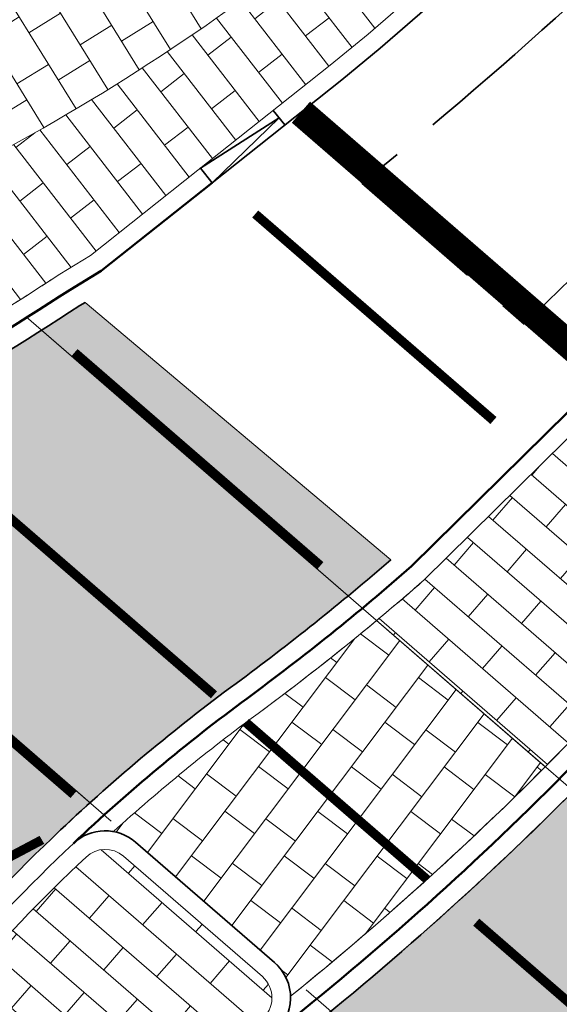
# Model space of a CAD drawing. Header units: metres. Extents: x 196674 to 197628, y 355499 to 356232.
# Tile 97 of 209: x 197185 to 197191, y 355723 to 355734. Entities that reach past the tile are written whole.
import ezdxf

# ---------------------------------------------------------------- set-up
doc = ezdxf.new("R2010")
doc.units = ezdxf.units.M
for name, pattern in [('VW-11_STREEP', [2, 1, -1]), ('VW-5050_STREEP', [1, 0.5, -0.5]), ('ZZ-SYSTEEMGRENS-SO', [5, 4, -1])]:
    doc.linetypes.add(name, pattern=pattern)
doc.layers.get('0').update_dxf_attribs({"lineweight": 25})
for name, color, linetype, lineweight, true_color in [('N-WE-VH-GESLOTENVERHARDING_ASFALT_RIJBAAN-V', 7, 'Continuous', 5, 0xd6d6d6), ('N-WE-VH-GOOT-TEGEL_200x200-G', 7, 'Continuous', 35, 0x00a5a5), ('N-WE-VH-KANTOPSLUITING_GELEIDEBAND_50 200-G', 1, 'Continuous', 35, 0xff0000), ('N-WE-VH-KANTOPSLUITING_OPSLUITBAND_200X250-G', 7, 'Continuous', 50, 0x0029a5), ('N-WE-VH-KANTOPSLUITING_TROTTOIRBAND_180X200-G', 6, 'Continuous', 35, 0xff00ff), ('N-WE-VH-KANTOPSLUITING_VERLAGINGSBAND_GELEIDEBAND_50 200-G', 1, 'Continuous', 35, 0xff0000), ('N-WE-VH-OPENVERHARDING_STRAATBAKSTEEN_ROOD_ELLEBOOG_LINGE-A', 7, 'Continuous', 5, 0xdaaea0), ('N-WE-VH-OPENVERHARDING_STRAATBAKSTEEN_ROOD_HALFSTEENS-LINGE-A', 7, 'Continuous', 5, 0xdaaea0), ('N-WE-VH-OPENVERHARDING_TEGEL_200x300_FIETSPAD_ROOD-A', 7, 'Continuous', 5, 0xe04d68), ('N-WE-VW-MARKERING_DWARS_OVERSTEEK_KANALISATIESTREEP50-G', 7, 'VW-5050_STREEP', 13, 0xffffff), ('N-WE-VW-MARKERING_DWARS_STOPSTREEP-G', 7, 'Continuous', 35, 0xffffff), ('N-WE-VW-MARKERING_LANGS_STREEP_11_010-G', 7, 'VW-11_STREEP', 13, 0xffffff), ('N-WE-VW-MARKERING_LANGS_STREEP_DOORGETROKKEN_010-G', 7, 'Continuous', 13, 0xffffff), ('X-XX-AL-GRENS_SYSTEEMGRENS-G', 7, 'ZZ-SYSTEEMGRENS-SO', 35, 0xd60036)]:
    doc.layers.add(name, color=color, linetype=linetype, lineweight=lineweight, true_color=true_color)
doc.layers.add('N-WE-VH-HULPLIJN-G', color=40, linetype='Continuous', lineweight=5, plot=False)
doc.layers.add('N-WE-VH-KANTOPSLUITING_ACHTERKANTBAND-G', color=50, linetype='Continuous', lineweight=18)
doc.layers.add('N-WE-VH-MATERIAALGRENS-G', color=7, linetype='Continuous', lineweight=13)
pattern_1 = [(49.10420900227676, (196825.8108468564, 355944.3732953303), (0.2656651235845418, 1.039914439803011), [0.32, -0.32]), (139.1042090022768, (196825.8108468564, 355944.3732953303), (-0.2094992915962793, -0.241888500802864), [])]

# ---------------------------------------------------------------- blocks, each defined once
blk = doc.blocks.new('Verloopband')
at = {"flags": 128}
blk.add_lwpolyline([(-0.2763672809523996, 0.9662406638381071), (0, 0), (-0.4622285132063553, 0.8923814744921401)], close=True, dxfattribs=at)

msp = doc.modelspace()

# ---------------------------------------------------------------- hatches: boundary and pattern name
at = {"layer": 'N-WE-VH-GESLOTENVERHARDING_ASFALT_RIJBAAN-V'}
h = msp.add_hatch(color=256, dxfattribs=at)
h.dxf.hatch_style = 1
edge = h.paths.add_edge_path()
edge.add_line((197185.9541522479, 355730.4770284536), (197185.899401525, 355730.4434364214))
edge.add_arc((197165.4462604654, 355761.8427624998), 37.47330593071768, 302.32960670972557, 303.0797342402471, ccw=False)
edge.add_line((197185.4865742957, 355730.1783585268), (197188.7865775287, 355727.3202303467))
edge.add_arc((197171.6993277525, 355747.9664377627), 26.79999973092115, 309.6118959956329, 310.900418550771)
edge.add_line((197189.2465293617, 355727.7096931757), (197185.9541522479, 355730.4770284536))
h = msp.add_hatch(color=256, dxfattribs=at)
h.dxf.hatch_style = 1
edge = h.paths.add_edge_path()
edge.add_arc((197165.4462604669, 355761.8427624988), 37.47330592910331, 296.6461381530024, 302.3296067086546, ccw=False)
edge.add_line((197182.2522501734, 355728.3493696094), (197186.0087395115, 355725.0958794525))
edge.add_arc((197199.5513083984, 355710.1079173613), 20.20000444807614, 126.34139450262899, 132.0998019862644, ccw=False)
edge.add_arc((197171.6993275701, 355747.9664379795), 26.80000001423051, 306.3413941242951, 309.6118960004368)
edge.add_line((197188.7865775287, 355727.3202303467), (197185.4865742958, 355730.1783585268))
h = msp.add_hatch(color=256, dxfattribs=at)
h.dxf.hatch_style = 1
edge = h.paths.add_edge_path()
edge.add_arc((197184.0370121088, 355721.0763617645), 1.200000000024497, 144.7400946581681, 301.4717702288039, ccw=False)
edge.add_line((197183.0571619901, 355721.7691054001), (197169.5565461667, 355717.3436780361))
edge.add_arc((197169.1947949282, 355716.1995032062), 1.200000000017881, -75.51187812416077, 72.4547229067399, ccw=False)
edge.add_line((197169.4950100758, 355715.0376637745), (197179.3686759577, 355707.2122574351))
edge.add_arc((197180.5223159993, 355707.542582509), 1.199999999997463, 32.768411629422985, 195.9781583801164, ccw=False)
edge.add_line((197181.5313541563, 355708.1920761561), (197184.6635061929, 355720.0528847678))
edge = h.paths.add_edge_path()
edge.add_arc((197199.5513079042, 355710.1079178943), 20.20000372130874, 132.0998019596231, 133.3257529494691, ccw=False)
edge.add_line((197186.0087395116, 355725.0958794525), (197182.2522501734, 355728.3493696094))
edge.add_arc((197165.4462604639, 355761.8427624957), 37.47330592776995, 296.5162957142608, 296.6461381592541, ccw=False)
edge.add_arc((197165.4462604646, 355761.8427624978), 37.47330592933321, 296.0033767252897, 296.5162957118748, ccw=False)
edge.add_arc((197165.4462604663, 355761.8427624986), 37.47330592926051, 275.8444715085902, 296.0033767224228, ccw=False)
edge.add_arc((197164.150320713, 355774.5033028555), 50.20000000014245, 272.80224157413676, 275.84447150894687, ccw=False)
edge.add_arc((197164.1503207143, 355774.5033028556), 50.20000000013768, 267.28827983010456, 272.80224157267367, ccw=False)
edge.add_line((197161.7753196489, 355724.3595159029), (197161.3497737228, 355724.3796713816))
edge.add_line((197161.3497737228, 355724.3796713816), (197161.0501096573, 355724.3938646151))
edge.add_line((197161.0501096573, 355724.3938646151), (197160.7615139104, 355718.5009194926))
edge.add_line((197160.7615139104, 355718.5009194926), (197163.9049853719, 355718.3520326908))
edge.add_arc((197162.8640737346, 355696.1759104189), 22.20053819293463, 80.28935739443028, 87.31260041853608, ccw=False)
edge.add_arc((197162.8641482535, 355696.1764436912), 22.19999999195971, 72.45472289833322, 80.2893148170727, ccw=False)
edge.add_line((197169.5565461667, 355717.3436780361), (197183.0571619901, 355721.7691054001))
edge.add_arc((197199.5513057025, 355710.107920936), 20.19999999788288, 133.3257543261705, 144.7400948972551, ccw=False)
edge = h.paths.add_edge_path()
edge.add_line((197194.2712619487, 355717.9397203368), (197188.600366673, 355722.8512747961))
edge.add_arc((197166.2863465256, 355750.0748764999), 35.19999978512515, 308.2956756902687, 309.3400051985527, ccw=False)
edge.add_arc((197166.2863463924, 355750.074876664), 35.19999999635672, 301.4717702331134, 308.2956756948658, ccw=False)
edge.add_line((197184.6635061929, 355720.0528847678), (197181.5313541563, 355708.1920761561))
edge.add_arc((197162.8641482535, 355696.1764436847), 22.19999999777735, 23.641517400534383, 32.76841163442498, ccw=False)
edge.add_arc((197162.8641482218, 355696.1764436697), 22.20000003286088, 22.150112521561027, 23.641517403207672, ccw=False)
edge.add_line((197183.4257709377, 355704.5466093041), (197192.2229043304, 355707.3152023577))
edge.add_arc((197207.194839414, 355709.9383988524), 15.19999999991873, 148.2372776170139, 189.937785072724, ccw=False)
edge = h.paths.add_edge_path()
edge.add_line((197169.4950100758, 355715.0376637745), (197169.297446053, 355715.00390179))
edge.add_arc((197166.2863463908, 355750.0748766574), 35.19999999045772, 270.25339821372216, 274.9072274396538, ccw=False)
edge.add_arc((197166.2863463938, 355750.0748767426), 35.20000007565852, 268.02882326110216, 270.2533982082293, ccw=False)
edge.add_line((197165.0755812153, 355714.895706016), (197164.7641640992, 355705.8473817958))
edge.add_arc((197164.0450402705, 355690.6644024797), 15.19999999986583, 83.75283845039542, 87.28827982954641, ccw=False)
edge.add_arc((197164.0450402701, 355690.6644024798), 15.19999999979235, 48.81751667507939, 83.75283844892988, ccw=False)
edge.add_arc((197164.04504027, 355690.6644024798), 15.19999999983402, 46.86619421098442, 48.81751667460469, ccw=False)
edge.add_arc((197167.5281184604, 355728.4779396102), 27.59999999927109, 284.4973016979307, 287.4695898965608)
edge.add_line((197175.8136264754, 355702.1509504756), (197180.4042206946, 355703.5956810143))
edge.add_line((197180.4042206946, 355703.5956810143), (197180.261521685, 355704.0940485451))
edge.add_line((197180.261521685, 355704.0940485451), (197179.3686759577, 355707.2122574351))
edge.add_line((197179.3686759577, 355707.2122574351), (197169.4950100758, 355715.0376637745))
h = msp.add_hatch(color=256, dxfattribs=at)
h.dxf.hatch_style = 1
edge = h.paths.add_edge_path()
edge.add_arc((197166.2863464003, 355750.0748766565), 35.1999999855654, 309.34000519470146, 315.0809168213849, ccw=False)
edge.add_line((197188.600366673, 355722.8512747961), (197194.2712619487, 355717.9397203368))
edge.add_arc((197207.1948394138, 355709.9383988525), 15.19999999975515, 135.2126043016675, 148.2372776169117, ccw=False)
edge.add_arc((197168.1599242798, 355748.6846941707), 39.80000000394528, 315.2126043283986, 315.2930072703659)
edge.add_line((197196.4463264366, 355720.6861325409), (197191.2116317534, 355725.2198942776))
at = {"layer": 'N-WE-VH-OPENVERHARDING_STRAATBAKSTEEN_ROOD_ELLEBOOG_LINGE-A', "true_color": 0xb05e45}
h = msp.add_hatch(dxfattribs=at)
h.set_pattern_fill('AVH-ROO_BSS_LINGEFRMT_ELLEBOOG', color=25, scale=4, angle=34.6666691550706, pattern_type=2)
h.set_pattern_definition([(34.6666691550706, (0, 0), (0.08117565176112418, 0.4452083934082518), [1.28, -0.64]), (304.6666691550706, (-0.5460491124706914, 0.789576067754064), (0.08117565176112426, 0.4452083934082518), [1.28, -0.6399999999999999])])
edge = h.paths.add_edge_path()
edge.add_line((197187.581820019, 355736.9419952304), (197185.6848167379, 355739.6850239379))
edge.add_line((197185.6848167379, 355739.6850239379), (197180.505698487, 355736.1032880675))
edge.add_line((197180.505698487, 355736.1032880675), (197178.3768449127, 355734.7666240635))
edge.add_line((197178.3768449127, 355734.7666240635), (197177.3336208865, 355733.825260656))
edge.add_line((197177.3336208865, 355733.825260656), (197177.9576789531, 355731.9456304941))
edge.add_arc((197169.5130486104, 355757.3804141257), 26.80000000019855, 288.3667389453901, 292.978140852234)
edge.add_line((197179.9752303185, 355732.7068907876), (197181.8055549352, 355733.4829935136))
edge.add_line((197181.8055549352, 355733.4829935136), (197182.2902793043, 355733.6885285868))
edge.add_arc((197174.1884631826, 355752.7954753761), 20.75367052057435, 292.9781408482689, 298.7166275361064)
edge.add_arc((197174.1884631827, 355752.795475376), 20.75367052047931, 298.7166275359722, 310.1918340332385)
at = {"layer": 'N-WE-VH-OPENVERHARDING_STRAATBAKSTEEN_ROOD_HALFSTEENS-LINGE-A', "true_color": 0xb05e45}
h = msp.add_hatch(dxfattribs=at)
h.set_pattern_fill('AVH-BSS_LINGEFORMAAT_HALFST', color=25, scale=4, angle=37.75025081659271, pattern_type=2)
h.set_pattern_definition([(37.75025081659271, (196825.8108468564, 355944.3732953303), (0.4651934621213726, 0.967261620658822), [0.32, -0.32]), (127.7502508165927, (196825.8108468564, 355944.3732953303), (-0.2530198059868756, -0.1959106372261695), [])])
edge = h.paths.add_edge_path()
edge.add_line((197188.593413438, 355733.0275905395), (197189.0034461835, 355733.363445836))
edge.add_line((197189.0034461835, 355733.363445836), (197189.7768149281, 355734.0360927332))
edge.add_line((197189.7768149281, 355734.0360927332), (197189.069, 355734.817))
edge.add_line((197189.069, 355734.817), (197187.9786878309, 355733.9749073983))
edge.add_arc((197173.3839922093, 355753.526441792), 24.39810725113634, 295.6125370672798, 306.740351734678, ccw=False)
edge.add_line((197183.930880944, 355731.525742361), (197185.1706207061, 355730.4520054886))
edge.add_arc((197165.446260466, 355761.8427624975), 37.07330592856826, 302.1431716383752, 303.0838840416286)
edge.add_line((197185.6833291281, 355730.7800667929), (197186.0123401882, 355730.9820160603))
edge.add_line((197186.0123401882, 355730.9820160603), (197187.1675086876, 355731.8975201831))
edge.add_line((197187.1675086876, 355731.8975201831), (197188.593413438, 355733.0275905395))
h = msp.add_hatch(dxfattribs=at)
h.set_pattern_fill('AVH-BSS_LINGEFORMAAT_HALFST', color=25, scale=4, angle=49.10420900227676, pattern_type=2)
h.set_pattern_definition(pattern_1)
edge = h.paths.add_edge_path()
edge.add_line((197193.5965961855, 355728.4179322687), (197191.8917794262, 355729.7432641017))
edge.add_line((197191.8917794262, 355729.7432641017), (197189.6057347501, 355727.4920495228))
edge.add_arc((197171.6993275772, 355747.9664379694), 27.2000000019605, 309.7527513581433, 311.1721606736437, ccw=False)
edge.add_line((197189.0930726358, 355727.0547753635), (197190.908515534, 355725.4824228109))
edge.add_arc((197166.2863463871, 355750.0748766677), 34.80000000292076, 315.0345946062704, 315.4136367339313)
edge.add_arc((197157.0017509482, 355759.226373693), 47.83662572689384, 315.4136367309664, 319.9066694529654)
h = msp.add_hatch(dxfattribs=at)
h.set_pattern_fill('AVH-BSS_LINGEFORMAAT_HALFST', color=25, scale=4, angle=49.10420900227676, pattern_type=2)
h.set_pattern_definition(pattern_1)
edge = h.paths.add_edge_path()
edge.add_arc((197187.6666795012, 355722.9984781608), 0.2999999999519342, -51.704324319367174, 49.10420899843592, ccw=False)
edge.add_arc((197166.2863463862, 355750.0748766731), 34.80000000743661, 301.4717702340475, 308.2956756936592, ccw=False)
edge.add_arc((197184.0370121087, 355721.0763617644), 0.8000000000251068, 144.7400946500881, 301.47177023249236, ccw=False)
edge.add_arc((197199.5513057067, 355710.107920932), 19.80000000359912, 133.3257543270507, 144.7400948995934, ccw=False)
edge.add_arc((197186.1714700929, 355724.2934769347), 0.2999999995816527, 49.104210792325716, 133.3257540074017, ccw=False)
edge.add_line((197186.3678756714, 355724.52024741), (197187.8630850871, 355723.2252486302))
at = {"layer": 'N-WE-VH-OPENVERHARDING_TEGEL_200x300_FIETSPAD_ROOD-A'}
h = msp.add_hatch(dxfattribs=at)
h.set_pattern_fill('AVH-TEGEL_200X300_HALFST', color=256, scale=2, angle=121.7426037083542, pattern_type=2)
h.set_pattern_definition([(121.7426037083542, (0, 0), (-0.3401680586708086, -0.2104416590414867), []), (211.7426037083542, (0, 0), (0.3156624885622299, -0.5102520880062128), [0.4, -0.4]), (211.7426037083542, (-0.2104416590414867, 0.3401680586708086), (0.3156624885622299, -0.5102520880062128), [-0.4, 0.4])])
edge = h.paths.add_edge_path()
edge.add_line((197187.9786878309, 355733.9749073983), (197189.069, 355734.817))
edge.add_line((197189.069, 355734.817), (197187.7108897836, 355736.7892176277))
edge.add_arc((197174.1884631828, 355752.7954753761), 20.9536705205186, 298.71662753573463, 310.1918340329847, ccw=False)
edge.add_arc((197174.1884631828, 355752.7954753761), 20.95367052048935, 292.9781408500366, 298.716627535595, ccw=False)
edge.add_line((197182.3683552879, 355733.504397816), (197183.930880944, 355731.525742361))
edge.add_arc((197173.3839922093, 355753.526441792), 24.39810725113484, 295.6125370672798, 306.740351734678)
h = msp.add_hatch(dxfattribs=at)
h.set_pattern_fill('AVH-TEGEL_200X300_HALFST', color=256, scale=2, angle=233.0188547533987, pattern_type=2)
h.set_pattern_definition([(233.0188547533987, (0, 0), (0.3195334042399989, -0.240620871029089), []), (323.0188547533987, (0, 0), (0.3609313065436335, 0.4793001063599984), [0.4, -0.4]), (323.0188547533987, (-0.240620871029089, -0.3195334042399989), (0.3609313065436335, 0.4793001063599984), [-0.4, 0.4])])
edge = h.paths.add_edge_path()
edge.add_line((197190.908515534, 355725.4824228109), (197189.0930726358, 355727.0547753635))
edge.add_arc((197171.6993275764, 355747.9664379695), 27.20000000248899, 306.34139412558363, 309.75275135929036, ccw=False)
edge.add_arc((197199.5513056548, 355710.1079208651), 19.7999999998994, 126.3413941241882, 132.1593736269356)
edge.add_arc((197186.1714700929, 355724.2934769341), 0.4999999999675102, 49.10420900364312, 79.61023312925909, ccw=False)
edge.add_line((197186.498812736, 355724.6714277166), (197187.9940221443, 355723.3764289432))
edge.add_arc((197187.6666795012, 355722.9984781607), 0.4999999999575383, 1.7572103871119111, 49.10420900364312, ccw=False)
edge.add_arc((197166.286346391, 355750.0748766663), 34.79999999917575, 308.957108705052, 315.0345946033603)

# ---------------------------------------------------------------- linework, layer by layer
at = {"layer": 'N-WE-VH-GOOT-TEGEL_200x200-G', "ltscale": 0.2, "flags": 128}
for points in [[(197073.4202608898, 355773.2042790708), (197072.1269773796, 355767.9657257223, 0.0929043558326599), (197067.5528328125, 355757.8832528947), (197063.2020950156, 355740.1527548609), (197062.7368359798, 355738.256691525, 0.05469289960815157), (197062.2169453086, 355734.3211110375, 0.05417019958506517), (197062.555358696, 355730.4036486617, 0.3301124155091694), (197063.6117667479, 355729.4415845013, 0.006739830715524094), (197071.6736169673, 355728.7342483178, 0.005551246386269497), (197078.326152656, 355728.3150323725, 0.001125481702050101), (197079.6759687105, 355728.2480544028), (197161.3497737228, 355724.3796713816), (197161.7753196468, 355724.3595159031, 0.02406384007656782), (197166.6045407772, 355724.3633307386, 0.01327501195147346), (197169.2621097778, 355724.5642438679, 0.0881873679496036), (197181.8754615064, 355728.1629464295, 0.002238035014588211), (197182.1763050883, 355728.3113702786, 0.02864623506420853), (197185.899401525, 355730.4434364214), (197185.9541522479, 355730.4770284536)], [(197194.0435427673, 355728.3285142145, -0.02074486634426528), (197191.3555450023, 355725.3650551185, -0.03106795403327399), (197188.1004833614, 355722.4491019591, -0.02978370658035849), (197184.6635061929, 355720.0528847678, -0.8150837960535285), (197183.0571619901, 355721.7691054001, -0.04984567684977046), (197185.6911683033, 355724.8027020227, -0.03048445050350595), (197187.580881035, 355726.3790282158, 0.01989512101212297), (197189.2465293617, 355727.7096931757)]]:
    msp.add_lwpolyline(points, format="xyb", dxfattribs=at)
at = {"layer": 'N-WE-VH-HULPLIJN-G', "flags": 128}
for points in [[(197187.9786878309, 355733.9749073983), (197189.069, 355734.817), (197187.7108897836, 355736.7892176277, -0.05011191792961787), (197184.2562415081, 355734.4189646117, -0.02504410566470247), (197182.3683552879, 355733.504397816), (197183.930880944, 355731.525742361, 0.04859244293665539)], [(197188.593413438, 355733.0275905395), (197189.0034461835, 355733.363445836), (197189.7768149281, 355734.0360927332), (197189.069, 355734.817), (197187.9786878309, 355733.9749073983, -0.04859244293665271), (197183.930880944, 355731.525742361), (197185.1706207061, 355730.4520054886, 0.004104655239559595), (197185.6833291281, 355730.7800667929), (197186.0123401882, 355730.9820160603), (197187.1675086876, 355731.8975201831)], [(197185.9541522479, 355730.4770284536), (197185.899401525, 355730.4434364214, -0.003273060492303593), (197185.4865742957, 355730.1783585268), (197188.7865775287, 355727.3202303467, 0.00562229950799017), (197189.2465293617, 355727.7096931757)], [(197185.4865742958, 355730.1783585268, -0.02480389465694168), (197182.2522501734, 355728.3493696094), (197186.0087395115, 355725.0958794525, -0.02513108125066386), (197187.580881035, 355726.3790282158, 0.01427122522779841), (197188.7865775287, 355727.3202303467)], [(197193.5965961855, 355728.4179322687), (197191.8917794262, 355729.7432641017), (197189.6057347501, 355727.4920495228, -0.006193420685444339), (197189.0930726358, 355727.0547753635), (197190.908515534, 355725.4824228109, 0.001653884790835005), (197191.0706677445, 355725.6458485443, 0.01960706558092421)], [(197185.6911683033, 355724.8027020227, -0.005349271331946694), (197186.0087395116, 355725.0958794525), (197182.2522501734, 355728.3493696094, -0.0005665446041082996), (197182.1763050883, 355728.3113702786, -0.002238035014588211), (197181.8754615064, 355728.1629464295, -0.08818736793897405), (197169.2621097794, 355724.5642438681, -0.0132750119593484), (197166.6045407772, 355724.3633307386, -0.0240638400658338), (197161.7753196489, 355724.3595159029), (197161.3497737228, 355724.3796713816), (197161.0501096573, 355724.3938646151), (197160.7615139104, 355718.5009194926), (197163.9049853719, 355718.3520326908, -0.03065427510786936), (197166.6086933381, 355718.0583627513, -0.03419817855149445), (197169.5565461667, 355717.3436780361), (197183.0571619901, 355721.7691054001, -0.04984567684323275)], [(197190.908515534, 355725.4824228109), (197189.0930726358, 355727.0547753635, -0.01488595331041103), (197187.8179191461, 355726.05682807, 0.02539117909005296), (197186.2616418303, 355724.7852787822, -0.1338993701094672), (197186.498812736, 355724.6714277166), (197187.9940221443, 355723.3764289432, -0.2095803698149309), (197188.1664443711, 355723.0138103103, 0.02652425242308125)], [(197191.2116317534, 355725.2198942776, -0.02505469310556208), (197188.600366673, 355722.8512747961), (197194.2712619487, 355717.9397203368, -0.05689212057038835), (197196.4070083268, 355720.646465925, 0.0003508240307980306), (197196.4463264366, 355720.6861325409)]]:
    msp.add_lwpolyline(points, format="xyb", close=True, dxfattribs=at)
at = {"layer": 'N-WE-VH-KANTOPSLUITING_ACHTERKANTBAND-G', "flags": 128}
msp.add_lwpolyline([(197187.1675086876, 355731.8975201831), (197188.593413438, 355733.0275905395), (197189.0034461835, 355733.363445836), (197189.7768149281, 355734.0360927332)], dxfattribs=at)
for points in [[(197181.7000918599, 355728.5224537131, 0.001561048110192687), (197181.9078318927, 355728.6245945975, 0.02934191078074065), (197185.6833291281, 355730.7800667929), (197186.0123401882, 355730.9820160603), (197187.1675086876, 355731.8975201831)], [(197186.2616418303, 355724.7852787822, -0.02539117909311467), (197187.8179191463, 355726.0568280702, 0.02108131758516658), (197189.6057347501, 355727.4920495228), (197191.8917794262, 355729.7432641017), (197193.5965961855, 355728.4179322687, -0.01960706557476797), (197191.0706677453, 355725.6458485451, -0.02817937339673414), (197188.1664443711, 355723.0138103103)]]:
    msp.add_lwpolyline(points, format="xyb", dxfattribs=at)
msp.add_lwpolyline([(197187.8630850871, 355723.2252486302, -0.470609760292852), (197187.8525954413, 355722.7630312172, -0.02978370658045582), (197184.4546748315, 355720.3940437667, -0.8150837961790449), (197183.3837786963, 355721.5381908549, -0.0498456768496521), (197185.9656264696, 355724.5117162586, -0.3849735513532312), (197186.3678756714, 355724.52024741)], format="xyb", close=True, dxfattribs=at)
at = {"layer": 'N-WE-VH-KANTOPSLUITING_GELEIDEBAND_50 200-G', "ltscale": 0.2, "flags": 128}
msp.add_lwpolyline([(197187.3213673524, 355731.7642634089), (197188.7188994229, 355732.8718476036), (197189.1324667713, 355733.2105980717), (197189.9080675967, 355733.8851863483)], dxfattribs=at)
at = {"layer": 'N-WE-VH-KANTOPSLUITING_OPSLUITBAND_200X250-G', "ltscale": 0.1, "flags": 128}
for points in [[(197181.7877766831, 355728.3427000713, 0.002238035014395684), (197182.087014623, 355728.4903317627, 0.02866435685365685), (197185.7925023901, 355730.6124923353), (197186.127159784, 355730.8178197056), (197187.3213673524, 355731.7642634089)], [(197185.8284928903, 355724.6572991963, -0.03048281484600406), (197187.6994000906, 355726.217928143, 0.021026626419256), (197189.4696253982, 355727.6387102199), (197191.8762475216, 355730.0086651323), (197193.8831641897, 355728.4484795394, -0.02068964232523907), (197191.2131063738, 355725.5054518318, -0.0310679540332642), (197187.9765394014, 355722.6060665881)]]:
    msp.add_lwpolyline(points, format="xyb", dxfattribs=at)
at = {"layer": 'N-WE-VH-KANTOPSLUITING_TROTTOIRBAND_180X200-G', "ltscale": 0.2, "flags": 128}
msp.add_lwpolyline([(197187.9940221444, 355723.3764289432, -0.4706097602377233), (197187.9765394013, 355722.6060665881, -0.02978370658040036), (197184.5590905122, 355720.2234642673, -0.8150837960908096), (197183.2204703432, 355721.6536481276, -0.04984567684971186), (197185.8283973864, 355724.6572091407, -0.384973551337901), (197186.4988127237, 355724.6714277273), (197187.9940221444, 355723.3764289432)], format="xyb", close=True, dxfattribs=at)
at = {"layer": 'N-WE-VH-KANTOPSLUITING_VERLAGINGSBAND_GELEIDEBAND_50 200-G', "flags": 128}
msp.add_lwpolyline([(197188.1050843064, 355732.3853815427), (197187.9808606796, 355732.5421249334)], dxfattribs=at)
at = {"layer": 'N-WE-VH-MATERIAALGRENS-G', "flags": 128}
for points in [[(197185.1706207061, 355730.4520054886), (197183.930880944, 355731.525742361, 0.04859244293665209), (197187.9786878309, 355733.9749073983), (197189.069, 355734.817)], [(197182.0383060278, 355728.5288931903, -0.01348690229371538), (197182.1634335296, 355728.4262935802), (197186.2371944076, 355724.8980149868)]]:
    msp.add_lwpolyline(points, format="xyb", dxfattribs=at)
for points in [[(197196.6975816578, 355720.4685207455), (197185.3196629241, 355730.3229202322)], [(197188.3333641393, 355723.0825253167), (197194.544409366, 355717.7031477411)]]:
    msp.add_lwpolyline(points, dxfattribs=at)
at = {"layer": 'N-WE-VW-MARKERING_DWARS_OVERSTEEK_KANALISATIESTREEP50-G', "const_width": 0.1, "flags": 128}
for points in [[(197187.7864459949, 355731.4276056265), (197190.3511392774, 355729.206328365)], [(197188.487473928, 355727.6454297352), (197185.8412183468, 355729.9373479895)], [(197183.9348391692, 355729.2071978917), (197187.3419606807, 355726.2562947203)], [(197182.4291552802, 355728.1300061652), (197185.8307123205, 355725.1839223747)], [(197190.1652924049, 355723.8110110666), (197195.0786525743, 355719.5555567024)]]:
    msp.add_lwpolyline(points, dxfattribs=at)
at = {"layer": 'N-WE-VW-MARKERING_DWARS_STOPSTREEP-G', "const_width": 0.3, "flags": 128}
msp.add_lwpolyline([(197188.2784891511, 355732.5228098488), (197191.5510646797, 355729.6884367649)], dxfattribs=at)
at = {"layer": 'N-WE-VW-MARKERING_LANGS_STREEP_11_010-G', "const_width": 0.1, "flags": 128}
msp.add_lwpolyline([(197167.1748314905, 355721.1004113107), (197170.4195710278, 355720.9467280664, 0.1466159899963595), (197185.4902167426, 355724.6959872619, 0.1466159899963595)], format="xyb", dxfattribs=at)
at = {"layer": 'N-WE-VW-MARKERING_LANGS_STREEP_DOORGETROKKEN_010-G', "const_width": 0.1, "flags": 128}
msp.add_lwpolyline([(197187.6856233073, 355725.9586490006), (197189.6350439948, 355724.2702584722)], dxfattribs=at)
at = {"layer": 'X-XX-AL-GRENS_SYSTEEMGRENS-G', "ltscale": 0.5, "flags": 128}
msp.add_lwpolyline([(197173.0845801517, 355664.4267221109), (197172.678291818, 355658.1040395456), (197176.2062336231, 355657.9276386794), (197179.6585214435, 355660.8258546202), (197196.8460500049, 355641.1849859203), (197196.618113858, 355640.9851655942), (197203.3658004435, 355633.2880423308), (197204.598351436, 355636.2035375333), (197206.181120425, 355637.5931654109), (197210.3450714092, 355632.9793581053), (197211.1344663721, 355633.8542043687), (197215.577003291, 355630.1111014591), (197222.812057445, 355638.6980935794), (197225.7729980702, 355636.1981525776), (197252.4997837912, 355613.6295939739), (197256.3974516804, 355618.2471244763), (197230.4350738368, 355640.1698336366), (197234.5465854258, 355645.0395252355), (197230.9951246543, 355648.102425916), (197227.7363916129, 355651.014992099), (197227.7150354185, 355650.9915016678), (197227.3858924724, 355651.2966605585), (197230.5297411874, 355654.3837220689), (197222.7747070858, 355662.5864016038), (197213.3031688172, 355673.0409596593), (197208.7438719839, 355679.5515306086), (197204.6678372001, 355688.2834966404), (197202.9207222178, 355693.3147658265), (197202.5296188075, 355695.8358091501), (197209.2561496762, 355696.7388380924), (197208.765603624, 355699.4053961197), (197208.8375775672, 355699.4157603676), (197208.4960738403, 355702.0476424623), (197209.7550059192, 355702.1614664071), (197209.6289773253, 355703.3557373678), (197209.431316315, 355705.9322142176), (197209.3853665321, 355708.5054020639), (197209.4909423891, 355711.0763696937), (197209.825975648, 355714.406320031), (197209.1003553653, 355714.700446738), (197209.2732684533, 355715.2254737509), (197208.7827839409, 355715.4092287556), (197209.8333840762, 355718.2914021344), (197204.6571410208, 355720.1605124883), (197206.9259623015, 355726.3911903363), (197207.3755778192, 355727.6258113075), (197205.6951706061, 355728.2354618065), (197201.970541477, 355729.6509828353, -0.03199396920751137), (197199.2658455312, 355725.4928494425), (197194.4988616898, 355729.2364659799), (197191.8020115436, 355731.3330088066), (197190.6829954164, 355730.2418318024), (197188.9323846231, 355731.7580333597, 0.01582069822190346), (197191.308975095, 355733.798286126), (197190.5246250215, 355734.700084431), (197189.8547559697, 355735.4391273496), (197188.5065648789, 355737.3969406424), (197188.3768484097, 355737.5504837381), (197186.2264232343, 355740.6599554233), (197185.4143065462, 355740.8273772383), (197177.0047230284, 355735.000759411), (197161.0308464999, 355735.7499021), (197143.9921317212, 355736.546230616), (197117.3114725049, 355737.8750504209), (197104.5701917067, 355738.4152468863), (197089.3270001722, 355739.2400485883), (197089.4979420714, 355743.4763910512), (197087.6423294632, 355744.6045541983), (197087.2320594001, 355744.8539874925), (197086.4302028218, 355745.4612094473), (197085.6301577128, 355746.0670596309), (197084.2515270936, 355747.3631431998), (197083.0033431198, 355748.790046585), (197081.9521148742, 355750.2640411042), (197081.052108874, 355751.8364435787), (197080.680597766, 355752.6629727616), (197080.3089695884, 355753.4897623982), (197079.7287775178, 355755.2084983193), (197079.3027229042, 355757.0287405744), (197079.0552433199, 355758.8767777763), (197078.9881413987, 355760.748092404), (197079.0484954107, 355761.6954089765), (197079.4901165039, 355761.5482019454), (197081.8987959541, 355767.3947458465), (197083.4122910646, 355769.9863346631), (197084.9290730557, 355772.1438856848), (197085.2777218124, 355772.6391357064), (197085.9504292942, 355773.4546849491), (197087.2615113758, 355775.0451778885), (197089.4568843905, 355777.2328139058), (197092.7058230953, 355779.8115121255), (197090.7255592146, 355782.8612331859), (197090.5279328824, 355783.1655891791), (197094.0593130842, 355784.7965387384), (197089.240221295, 355793.944965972), (197079.8514273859, 355789.6587774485), (197073.1066642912, 355808.1301448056), (197062.6964714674, 355839.0387078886), (197050.201550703, 355834.8591941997), (197054.256388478, 355823.4068109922), (197060.9054150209, 355805.9824325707), (197064.0917084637, 355798.9340248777), (197065.6061934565, 355785.3714584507), (197066.4118943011, 355778.1591798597), (197064.2976158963, 355775.7696807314), (197061.8930028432, 355773.065075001), (197059.8798242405, 355770.937906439), (197059.567781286, 355770.7063368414), (197054.395078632, 355766.8676324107), (197050.1449273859, 355764.4954855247), (197046.646028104, 355763.2036366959), (197046.6485450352, 355763.1967402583), (197042.8018864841, 355761.7681380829), (197042.6247659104, 355761.7025895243), (197032.2172606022, 355760.2665015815), (197022.1724443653, 355758.1057256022), (197022.1490316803, 355758.1349914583), (197018.4791559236, 355757.3507739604), (197017.1834583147, 355757.8590001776), (197013.9320116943, 355762.4906063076), (197012.2359937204, 355764.9334332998), (197011.548662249, 355765.9454268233), (197009.5874376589, 355768.7952768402), (197008.1879451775, 355770.6627745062), (197008.1739746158, 355770.651876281), (197004.3621297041, 355775.7021426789), (197000.7500667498, 355780.6711859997), (196997.3281167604, 355785.4310589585), (196992.0624097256, 355792.5561596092), (196987.5636689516, 355799.6503659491), (196980.2918957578, 355812.3582609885), (196971.7451011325, 355828.1610038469), (196956.4456734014, 355821.2458726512), (196960.0166344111, 355812.4100996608), (196962.4976294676, 355807.0886023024, -0.6085831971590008), (196961.4131292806, 355806.2394416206), (196970.6320923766, 355792.5786144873), (196976.225457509, 355784.303374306), (196982.879968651, 355776.9163582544), (196982.5041383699, 355776.476222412), (196987.7472751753, 355765.3430715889), (196990.3620391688, 355759.9089379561), (196989.6128942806, 355758.3801676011), (196986.801356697, 355757.089894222), (196981.5916446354, 355758.3619052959), (196976.4931413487, 355759.6093032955), (196973.9250311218, 355760.2238822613), (196971.9270970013, 355760.7020113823), (196970.093883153, 355761.1263081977), (196965.2690985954, 355762.243003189), (196955.7026120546, 355764.457163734), (196954.8259486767, 355764.7114400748), (196955.7288446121, 355765.5914382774), (196946.4199106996, 355767.8862061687), (196945.5109518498, 355767.0898728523), (196943.3561815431, 355767.6616250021), (196942.0243707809, 355768.0150110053), (196940.699224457, 355768.3753913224), (196937.911680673, 355769.161377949), (196937.9158913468, 355769.1720679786), (196934.1448626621, 355770.5833311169), (196931.0328001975, 355771.949971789), (196928.1497259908, 355773.3159879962), (196926.2238803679, 355774.3657393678), (196926.7008714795, 355775.2077771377), (196923.9720996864, 355776.8118532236), (196922.1171638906, 355777.9575551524), (196917.5440237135, 355780.8012867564), (196917.0166342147, 355779.9474843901), (196915.4224701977, 355780.9309636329), (196913.0167641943, 355782.4772167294), (196912.757872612, 355782.6539056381), (196911.190523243, 355783.7714957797), (196908.5042566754, 355786.2619442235), (196907.2206986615, 355787.4460719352), (196905.8442773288, 355789.1071714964), (196903.2522146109, 355793.7425243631), (196899.3236920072, 355801.1348770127), (196896.7844047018, 355806.8801932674), (196892.3931631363, 355816.7971943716), (196889.396342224, 355823.7408055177), (196885.4294056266, 355833.1531130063), (196886.3148759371, 355833.6745129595), (196885.0357126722, 355834.4994199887), (196884.9096875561, 355834.6903417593), (196883.5318420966, 355838.2464489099), (196881.8574062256, 355842.456115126), (196879.7964254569, 355847.3435551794), (196879.5508475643, 355847.9274201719), (196877.9207976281, 355851.9810838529), (196875.2708346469, 355858.5729917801), (196872.6243587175, 355865.1536886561), (196870.4789281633, 355870.5362599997), (196868.3870366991, 355875.7889875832), (196865.3800609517, 355883.3409266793), (196863.5295936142, 355887.9873007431), (196863.4110328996, 355888.2849971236), (196862.7400305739, 355889.9711056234), (196863.0622626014, 355890.0962442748), (196861.3970005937, 355894.1395962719), (196861.4037374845, 355894.142038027), (196859.229652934, 355899.4431236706), (196859.0298403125, 355899.3580359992), (196858.8952095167, 355899.696553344), (196858.3959365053, 355900.9492390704), (196849.546747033, 355923.1807260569), (196850.1922005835, 355924.6939033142), (196860.258528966, 355928.6657372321), (196869.5490503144, 355931.0234685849), (196873.3453938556, 355931.8019435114), (196886.2438454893, 355935.4284136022), (196898.3098795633, 355938.5764862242), (196898.3110943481, 355938.5724965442), (196903.1917021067, 355939.7712405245), (196904.7097162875, 355939.0568809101), (196905.0282216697, 355938.2924679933), (196909.0130922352, 355939.952830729), (196908.2642147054, 355942.2627148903), (196902.9799573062, 355958.738663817), (196902.4497829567, 355960.2008490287), (196901.8115777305, 355961.6192158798), (196900.9680556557, 355963.3204536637), (196898.0063144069, 355968.7541705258), (196894.5625896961, 355975.3226559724), (196892.3896866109, 355979.4813913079), (196888.5416758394, 355987.5664713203), (196887.4815956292, 355987.0834539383), (196885.6442474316, 355986.3271839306), (196885.5076204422, 355986.6344104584), (196873.7642690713, 355982.4273955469), (196860.8311621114, 355977.7025315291), (196860.6501748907, 355978.1868262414), (196859.8859481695, 355980.2917607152), (196853.3128873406, 355977.7107309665), (196853.73029577, 355976.6477246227), (196849.4907683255, 355974.9886047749), (196849.0872389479, 355976.0301083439), (196843.9608105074, 355973.9918913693), (196837.8119168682, 355989.4043746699), (196834.5901124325, 355988.2958011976), (196829.2277835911, 355986.0429299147), (196828.1156368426, 355985.4996470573), (196826.3328622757, 355984.7522034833), (196824.2538081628, 355989.7933135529), (196823.3493071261, 355989.4238303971), (196821.5217528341, 355993.9636112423), (196822.4415567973, 355994.327010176), (196811.4142395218, 356022.6098143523), (196811.1941616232, 356022.5241126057), (196809.0787073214, 356027.7608173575), (196808.1570951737, 356027.399245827), (196802.10045471, 356042.8370581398), (196803.0324375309, 356043.2047289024), (196801.2251267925, 356047.7859519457), (196800.9629805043, 356047.6825342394), (196799.5580754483, 356051.2186581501), (196798.9326303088, 356050.9700967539), (196795.7620501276, 356058.7913388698), (196785.962956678, 356083.7526770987), (196782.5256602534, 356092.3853087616), (196783.4607012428, 356092.7526788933), (196781.019036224, 356098.8045971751), (196780.1137519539, 356098.4428009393), (196778.7301102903, 356101.9178165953), (196774.5320198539, 356112.348299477), (196772.2902714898, 356117.515377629), (196776.44078803, 356119.079716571), (196791.849465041, 356131.7811384), (196790.0748953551, 356134.2200693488), (196802.0204483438, 356142.8516660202), (196802.0676224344, 356142.8083428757), (196807.6543048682, 356146.8198669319), (196821.3261595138, 356152.9520820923), (196824.118863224, 356147.8038902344), (196826.9348279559, 356140.6494155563), (196826.9667213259, 356140.5675271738), (196829.5085456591, 356133.5350799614), (196829.5777539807, 356133.3434260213), (196832.2898444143, 356127.7055041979), (196833.7548698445, 356124.6604513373), (196834.9901440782, 356122.0931766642), (196835.0225480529, 356122.0325953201), (196835.1990731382, 356121.7003128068), (196837.0506620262, 356117.8328811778), (196837.4462851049, 356117.0125892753), (196839.1926216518, 356113.3926815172), (196841.4323661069, 356114.511984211), (196841.8392721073, 356113.6336860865), (196848.0955434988, 356116.517072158), (196847.6769788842, 356117.425259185), (196852.5147321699, 356119.6548795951), (196850.4481800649, 356123.3458274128), (196845.5717484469, 356132.2801574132), (196843.8176550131, 356136.7414412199), (196842.4688873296, 356140.1178663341), (196840.0819394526, 356146.0228419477), (196839.9684512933, 356146.3257976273), (196837.6473192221, 356152.5214195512), (196836.4018865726, 356158.1741344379), (196834.8989662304, 356157.8391461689), (196833.0580044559, 356165.8451506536), (196834.6039987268, 356166.1812686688), (196833.231549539, 356172.4004655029), (196818.5547710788, 356168.2850407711), (196819.0904617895, 356165.4031631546), (196818.6774567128, 356164.7734485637), (196805.8544307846, 356160.1790812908), (196763.847697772, 356130.3813046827), (196763.5509762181, 356130.4127969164), (196762.5818188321, 356130.5249803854), (196761.7183121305, 356129.7086118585, 0.04730650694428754), (196752.2297252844, 356136.4176360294), (196747.6793319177, 356140.070134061), (196742.0814451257, 356144.4630395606), (196738.7537234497, 356147.2546337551), (196734.7560397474, 356150.8499354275), (196729.666907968, 356145.2019173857), (196729.4110213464, 356144.9179294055), (196728.5373751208, 356145.25504501), (196726.9098917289, 356145.8830452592), (196726.6614752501, 356145.2392657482), (196726.5077088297, 356145.3668838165), (196724.5966113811, 356147.0002316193), (196723.2386024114, 356148.3499242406), (196720.9989937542, 356150.8008754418), (196719.8259691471, 356152.0571855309), (196717.8551161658, 356153.8806850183), (196716.3066054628, 356155.1783671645), (196713.4920412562, 356157.0380855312), (196712.711518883, 356157.526736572), (196710.5865978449, 356158.6597682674), (196709.0460740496, 356159.8798850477, -0.1436820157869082), (196707.9944026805, 356162.614189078), (196707.7956403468, 356165.0395700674), (196705.255843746, 356165.9921554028), (196703.9080476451, 356165.8817021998), (196704.296213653, 356161.5859622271), (196704.322643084, 356161.4572245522), (196699.9945406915, 356161.1598107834), (196700.4765585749, 356140.6409319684, -0.8375811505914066), (196697.1042396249, 356117.7401990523), (196690.2804314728, 356092.1839640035, 0.01148923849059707), (196682.1238954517, 356058.6533288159), (196678.2447453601, 356040.9444071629), (196676.8078900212, 356034.3849397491), (196676.7367004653, 356034.0373672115), (196673.76097036, 356020.1679628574), (196685.4972137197, 356017.0123139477), (196688.4141098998, 356023.4875724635), (196684.7023326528, 356025.1594317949), (196684.8709302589, 356032.3200466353), (196686.954459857, 356036.67925281), (196701.2270857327, 356066.3816892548), (196697.4228360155, 356068.2135735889), (196701.9253072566, 356087.990611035), (196702.113404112, 356090.4525884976), (196703.1938799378, 356090.1812386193), (196704.7481254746, 356094.7148607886), (196705.3277865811, 356095.9075069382), (196706.1690198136, 356096.9042763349), (196707.142583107, 356097.5850231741), (196708.3354430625, 356098.0646037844), (196709.2981925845, 356097.8962027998), (196710.1314496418, 356097.4912135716), (196711.0135994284, 356096.7398888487), (196711.613187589, 356094.6944549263), (196715.3306055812, 356098.6467015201), (196723.1713741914, 356104.959617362), (196732.8379125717, 356111.0407349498), (196733.3237033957, 356110.1763676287), (196733.395023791, 356110.047721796, 0.4142124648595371), (196734.754474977, 356109.6579975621), (196736.9542150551, 356108.9736747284, -0.02164444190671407), (196739.4192796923, 356107.5715157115, 0.0006306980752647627), (196739.4214182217, 356107.5701773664, -0.2262979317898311), (196739.4250952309, 356107.5644124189), (196739.8764398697, 356106.708415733), (196739.5816296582, 356106.4366577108), (196740.3007240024, 356104.7008456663), (196740.9509263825, 356104.9922062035), (196741.9809548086, 356103.0387080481), (196744.8395286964, 356104.2229286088, -0.3990416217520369), (196746.5871881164, 356103.5518771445), (196746.6513408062, 356103.3996378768), (196746.689370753, 356103.0266088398), (196746.4151777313, 356101.5848105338), (196747.429397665, 356101.3609511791), (196747.5333455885, 356101.2994572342), (196747.5384435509, 356101.2929342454), (196766.0705486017, 356056.7132555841), (196765.1623874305, 356056.3282861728), (196767.2394890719, 356051.1270879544), (196768.1793575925, 356051.5344794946), (196771.4711978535, 356043.8233024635), (196774.40164759, 356036.7635904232), (196774.0151730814, 356036.5839879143), (196774.7283105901, 356034.7171646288), (196775.4376722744, 356034.2825268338), (196775.853972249, 356033.3023071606), (196775.6600364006, 356032.5504327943), (196776.765634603, 356029.8908119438), (196776.718840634, 356029.8583752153), (196777.0974306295, 356028.7594125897), (196777.9658206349, 356027.7189745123), (196778.0591666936, 356026.3169710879), (196778.4461698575, 356025.4565066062), (196778.8262353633, 356024.4427094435), (196778.82622122, 356024.4427022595), (196778.8266270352, 356024.4416646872), (196779.3783198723, 356022.97006407), (196779.3990069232, 356022.9782259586), (196780.7255773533, 356019.5865020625), (196780.754093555, 356019.5982524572), (196782.2401021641, 356015.8367131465), (196783.4327975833, 356012.7766123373), (196782.5021506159, 356012.4159202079), (196784.7325956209, 356006.6609931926), (196786.038590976, 356007.1671596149), (196787.6956637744, 356002.99373992), (196787.5357676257, 356002.9336515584), (196788.527525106, 356000.4577747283), (196788.2725773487, 356000.3582829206), (196788.9724314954, 355999.1126709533), (196789.3908675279, 355998.5302971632), (196789.7536275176, 355998.0254125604), (196789.9147147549, 355996.5999778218), (196790.4410486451, 355995.4737364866), (196790.4469192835, 355995.47546678), (196790.6242366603, 355994.9662783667), (196790.9335315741, 355995.0883984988), (196793.8902314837, 355987.5860400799), (196793.7542048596, 355987.5476454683), (196795.505857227, 355983.2445885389), (196795.6242983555, 355983.312781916), (196796.991807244, 355979.8198586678), (196797.0047048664, 355979.7233568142), (196796.9933585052, 355979.6824914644), (196796.9669683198, 355979.6505170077), (196796.822975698, 355979.5766059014), (196795.3985459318, 355979.0322727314), (196797.1469514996, 355974.4569848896), (196797.1501836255, 355974.4582530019), (196795.4187218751, 355970.4877992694), (196796.2201695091, 355969.6560949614), (196797.0849824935, 355967.4537241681), (196798.9466017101, 355968.1847329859), (196800.5529653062, 355968.8170288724), (196800.6150046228, 355968.7023501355), (196800.8616512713, 355968.7744826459), (196801.6407865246, 355967.8232749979), (196801.6785991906, 355967.7771113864), (196801.6961792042, 355966.4146603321), (196801.7040832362, 355965.8020978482, 0.2098831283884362), (196802.0368526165, 355965.0700742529, 0.1229137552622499), (196802.0944480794, 355964.5891732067), (196802.9107575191, 355962.4451987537), (196803.0986146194, 355962.5296289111, 0.04929694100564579), (196803.2118388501, 355962.3687718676), (196804.3748923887, 355961.0206686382), (196804.4152792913, 355960.973855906), (196804.4401436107, 355960.2826278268), (196804.4459236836, 355960.1212617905), (196803.9148513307, 355960.1157297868), (196805.8237591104, 355955.3454282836), (196806.4277367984, 355955.633371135), (196806.6532355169, 355955.5186944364), (196807.0270248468, 355954.5686016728), (196806.896691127, 355954.2200849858), (196806.3685258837, 355953.9064868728), (196808.2467157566, 355949.1968786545), (196809.0713129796, 355949.5131897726), (196810.7611227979, 355945.21653999), (196812.8164223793, 355939.9905657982), (196815.7958787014, 355932.7153467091), (196817.2786866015, 355929.1286764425), (196819.2233460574, 355924.3463577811), (196820.974699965, 355919.8030463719), (196821.7022264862, 355917.7120897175), (196822.8275510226, 355914.9902061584), (196826.5518493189, 355905.5439142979), (196827.5083210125, 355903.1053161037), (196827.5308293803, 355903.1196992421), (196828.5703350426, 355900.3870734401, 0.1057314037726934), (196828.7975064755, 355900.0358952, 0.1359501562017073), (196828.9295866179, 355899.5185573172), (196829.4561675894, 355898.5993144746), (196829.938950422, 355897.0408730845, 0.1142322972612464), (196830.1661458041, 355896.6512290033, 0.1021066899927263), (196830.23636084, 355896.2531616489), (196830.8234352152, 355894.775179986, 0.09413674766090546), (196831.0235326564, 355894.4601106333, 0.07582889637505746), (196831.0699955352, 355894.1621297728), (196831.3336353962, 355893.3277624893), (196830.5490288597, 355891.650566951), (196830.730654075, 355891.1774844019), (196831.6305612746, 355889.0373983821), (196832.1718899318, 355888.9724389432), (196833.8661398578, 355884.6967749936), (196833.0916363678, 355884.3898747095), (196834.2334853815, 355881.5063921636), (196835.7340846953, 355881.0039957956), (196836.3963712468, 355880.6373454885), (196840.5779483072, 355870.1214583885), (196841.1998491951, 355870.3833319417), (196841.8607508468, 355868.7841549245), (196841.3542408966, 355868.5492854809), (196842.9471889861, 355864.5225379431), (196843.474497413, 355864.7627851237), (196844.0946204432, 355863.1667495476), (196843.4777571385, 355862.8872750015), (196845.6058022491, 355857.295932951), (196845.6591832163, 355857.3179956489), (196848.9573390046, 355849.3870718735), (196849.4691744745, 355849.5945842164), (196850.1900661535, 355847.7561027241), (196849.7024440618, 355847.5164343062), (196851.7354952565, 355842.3219023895), (196851.9803218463, 355841.6963600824), (196852.2130822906, 355841.1927849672), (196852.6975573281, 355840.1446276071), (196853.8314006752, 355837.546665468), (196857.1022606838, 355828.931799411), (196857.1021774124, 355828.9317655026), (196857.104474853, 355828.9259676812), (196857.5027287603, 355827.8770374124), (196857.5177064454, 355827.8831363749), (196859.2608649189, 355823.4841013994, 0.1197895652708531), (196859.5336863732, 355823.098470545, 0.1217854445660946), (196859.5998818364, 355822.6230344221), (196860.3813539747, 355820.6705579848), (196861.5845120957, 355817.6645162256), (196865.3571916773, 355808.1762108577), (196866.650424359, 355804.9223955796), (196866.9894190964, 355804.0482756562), (196869.9609907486, 355796.3858853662), (196870.2417437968, 355795.6982130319), (196874.2597470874, 355785.8213624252), (196876.4751023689, 355779.9106257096), (196876.5248359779, 355779.9270586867), (196877.4783340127, 355777.609714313), (196877.4870572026, 355777.6127263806, 0.01261409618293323), (196879.1276028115, 355773.4671132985), (196880.5794819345, 355769.9265380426), (196879.4564760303, 355768.8985009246), (196871.5899269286, 355765.9267262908), (196874.6150694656, 355763.7405958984), (196870.7815163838, 355762.3431721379), (196871.1765744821, 355761.2637959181), (196873.4589399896, 355754.9534811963), (196873.8205499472, 355753.8743063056), (196877.933770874, 355755.2526192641), (196879.3161058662, 355751.4604592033), (196887.4423074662, 355755.0355723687), (196887.6524770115, 355755.1609821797), (196887.7433886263, 355755.192988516), (196887.8657880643, 355755.2134610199), (196887.9953583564, 355755.215742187), (196888.0352466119, 355755.2100166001), (196888.0806541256, 355755.194805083), (196888.1556229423, 355755.1569219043), (196888.2342456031, 355755.1058393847), (196888.2799178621, 355755.067193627), (196888.3187308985, 355755.0246841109), (196888.3560790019, 355754.9712798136), (196888.4037650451, 355754.8834089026), (196890.242957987, 355750.9480844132), (196890.4947138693, 355750.6026519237), (196890.4494791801, 355750.5430745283), (196891.628236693, 355748.1977836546), (196891.6577586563, 355747.9263099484), (196893.7087405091, 355743.5292781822), (196894.4921495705, 355741.852565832), (196896.872192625, 355740.7600377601), (196896.2575067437, 355739.8318439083), (196898.2715684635, 355738.9073148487), (196899.8509010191, 355738.4527733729), (196902.2825244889, 355737.7529374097), (196907.1457714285, 355736.3532654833), (196917.8474241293, 355733.273265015), (196918.1089377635, 355734.2346253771), (196926.0062285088, 355731.9296392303), (196927.0971120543, 355732.0253109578), (196927.2914126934, 355732.7211091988), (196949.25195892, 355726.9179402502), (196950.9690876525, 355725.7952060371), (196950.858498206, 355725.3568524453), (196952.0887336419, 355725.1461394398), (196952.8819526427, 355724.9555262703), (196952.8603227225, 355724.8954303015), (196952.056959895, 355721.6922553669), (196951.4518210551, 355719.279440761), (196959.2800080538, 355717.3161154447), (196960.8516613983, 355723.8815794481), (196967.4256969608, 355722.1306030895), (196973.9033481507, 355720.4361775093), (196977.8684934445, 355719.3989738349), (196980.4243569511, 355718.8238264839), (196993.7588386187, 355715.5105551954), (196994.7639516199, 355716.0034841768), (196994.9897167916, 355716.0545171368), (196996.5017647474, 355715.9488593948), (196997.3169796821, 355715.6092477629), (196997.9952041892, 355715.036856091), (196998.4610569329, 355714.3165586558), (196998.8408934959, 355713.1578975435), (196998.8373696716, 355713.1068020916), (196998.8026880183, 355712.6039181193), (196998.5054317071, 355711.57326714), (196998.967312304, 355710.0772094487), (197001.8739445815, 355710.9575141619), (197005.9055135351, 355697.924832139), (197007.9029397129, 355691.7178882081), (197012.9334617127, 355675.5491580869), (197017.8784535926, 355659.8034283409), (197019.9986344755, 355652.9868181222), (197022.5523518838, 355644.9202439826), (197025.6999454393, 355634.5227791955), (197025.7567598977, 355634.1895291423), (197025.7192859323, 355633.9168304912), (197025.6181435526, 355633.7020966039), (197025.4453286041, 355633.4758310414), (197025.195021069, 355633.3010221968), (197024.8842618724, 355633.1887622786), (197022.7809993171, 355632.7952119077), (197021.2249886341, 355633.6494658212), (197017.690051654, 355632.6264885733), (197017.7273360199, 355632.4752797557), (197014.1229230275, 355631.4103093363), (197014.0722671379, 355631.5493647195), (197010.0124796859, 355630.3545619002), (197006.5432104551, 355629.6017441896), (197006.5540181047, 355629.5513084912), (197001.1443281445, 355628.4894595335), (196999.2574320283, 355628.1228370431), (197001.9823300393, 355614.4304461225), (197003.2307288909, 355614.6849740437), (197003.6205128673, 355613.1185353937), (197004.006443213, 355611.2187676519), (197003.9614653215, 355611.2096196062), (197004.2119997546, 355610.206901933), (197004.3094756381, 355609.7270704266), (197004.3307955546, 355609.7314437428), (197004.8907984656, 355607.4901357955), (197029.380694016, 355613.7773555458), (197029.3841525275, 355613.7521287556), (197029.4775205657, 355613.7547588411), (197031.0334295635, 355607.6447371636), (197027.1484354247, 355606.7099934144), (197028.7114272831, 355600.2542212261), (197028.8948398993, 355600.3195751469), (197029.4531395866, 355598.0973388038), (197030.7251398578, 355593.0343377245), (197031.3437632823, 355590.5737261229), (197031.1685464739, 355590.5261238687), (197032.7880676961, 355584.152430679), (197036.6741025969, 355585.3719723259), (197038.212636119, 355579.409403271), (197038.2010121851, 355579.4060264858), (197038.2728747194, 355579.1493745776), (197038.1803194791, 355579.1132554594), (197039.3673898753, 355574.1879968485), (197040.0304268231, 355571.0320611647), (197040.88012635, 355567.656390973), (197041.2093863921, 355566.3427106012), (197041.6648791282, 355566.4332058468), (197042.8515333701, 355561.7517462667), (197043.1005016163, 355560.7271915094), (197044.6430261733, 355554.3201080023), (197045.6960009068, 355554.5759243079), (197046.0663295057, 355552.9632527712), (197063.3112487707, 355556.2858520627), (197062.5528863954, 355564.4253253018), (197069.6953954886, 355564.7548009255), (197074.0489944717, 355565.8013962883), (197074.0651927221, 355569.3434042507), (197066.8277845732, 355574.7719568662), (197065.569183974, 355592.4263893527), (197065.9890710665, 355592.2571108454), (197066.9647035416, 355591.9362835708), (197067.948629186, 355591.6804678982), (197069.8143987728, 355591.2835510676), (197070.9138968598, 355590.9670390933), (197072.0547459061, 355590.5568482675), (197073.3952542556, 355590.1721260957, -0.1152568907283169), (197081.1782353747, 355583.3636143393), (197088.1711537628, 355574.4210026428), (197092.5545327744, 355568.8154951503), (197099.4778845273, 355574.1657522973), (197101.0604109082, 355575.3887037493), (197095.3593342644, 355582.7660237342), (197094.9766501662, 355582.4665704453), (197094.8981522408, 355582.7529220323), (197094.2118387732, 355584.4945289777), (197092.7090311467, 355587.275688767), (197091.4245338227, 355588.9961585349), (197089.3067641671, 355591.1364624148), (197086.8976383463, 355592.962353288), (197085.5348704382, 355593.9300294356), (197077.2085234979, 355604.9027706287, -0.1058183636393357), (197071.6588760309, 355616.7440490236), (197070.2271579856, 355628.1527461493), (197068.8732504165, 355641.9015009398), (197068.754855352, 355648.6106856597), (197069.0445282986, 355655.8010382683), (197070.1813272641, 355663.7801162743), (197072.5559036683, 355674.3024406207), (197085.7316641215, 355673.7582615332), (197087.7834693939, 355674.5971967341), (197090.8065214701, 355674.4470028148), (197098.1397626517, 355681.0156148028), (197098.4240622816, 355685.9810240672), (197101.9406964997, 355685.7710316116), (197102.3433846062, 355697.078343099), (197156.4463787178, 355694.9579822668), (197156.2249856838, 355688.6267763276), (197150.0560632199, 355688.8424945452), (197149.8181020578, 355683.7954412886), (197156.0430107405, 355683.50194597), (197155.9434362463, 355681.3833071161), (197156.9940530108, 355681.3047563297), (197158.577914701, 355681.1016482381), (197160.1073547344, 355680.7434348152), (197161.7057278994, 355680.1852727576), (197163.2304949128, 355679.453872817), (197164.6201168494, 355678.5906370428), (197165.2392169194, 355678.1079641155), (197164.835822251, 355677.6446703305), (197163.4881835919, 355676.095416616), (197166.6344331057, 355672.654307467), (197167.6288975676, 355673.3756308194), (197167.9025847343, 355672.918075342), (197168.564826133, 355671.7474093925), (197169.0719519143, 355670.160087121), (197169.4840139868, 355668.6115914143), (197169.5948482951, 355667.1735395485), (197169.7172811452, 355664.6284666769), (197173.0845635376, 355664.4267231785)], format="xyb", dxfattribs=at)

# ---------------------------------------------------------------- block references
at = {"layer": 'N-WE-VH-KANTOPSLUITING_VERLAGINGSBAND_GELEIDEBAND_50 200-G', "ltscale": 0.2, "xscale": -1.000000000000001, "rotation": 150.0701558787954}
msp.add_blockref('Verloopband', (197188.042972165, 355732.463753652), dxfattribs=at)

doc.saveas('drawing.dxf')
